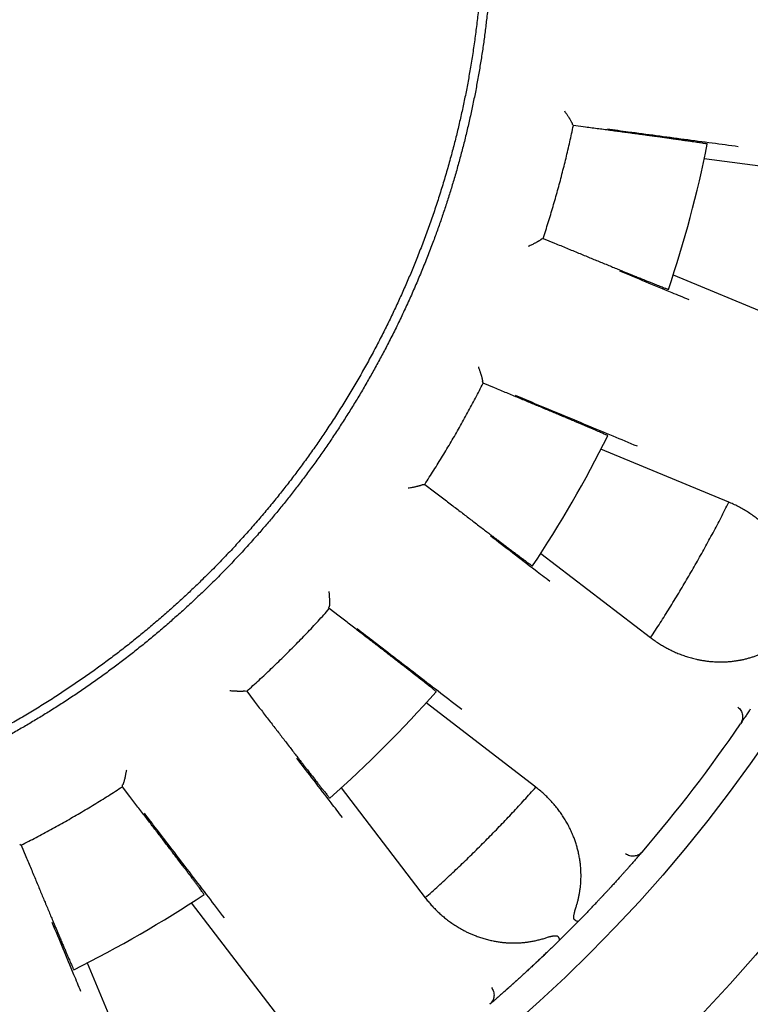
# Model space of a CAD drawing. Header units: millimetres. Extents: x 8 to 428, y 12 to 219.
# Tile 25 of 57: x 236 to 248, y 175 to 191. Entities that reach past the tile are written whole.
import ezdxf

# ---------------------------------------------------------------- set-up
doc = ezdxf.new("R2010")
doc.units = ezdxf.units.MM

msp = doc.modelspace()

# ---------------------------------------------------------------- linework, layer by layer
at = {"color": 7, "linetype": 'Continuous', "lineweight": 30}
for p, q in [((244.67, 189.509), (244.671, 189.512)), ((244.689, 189.488), (244.67, 189.509)), ((244.889, 189.462), (244.689, 189.488)), ((249.061, 188.651), (246.824, 188.945)), ((244.168, 187.638), (244.17, 187.64)), ((244.17, 187.64), (244.197, 187.649)), ((244.197, 187.649), (244.382, 187.572)), ((246.316, 187.052), (248.401, 186.188)), ((243.206, 185.313), (243.207, 185.315)), ((243.219, 185.287), (243.206, 185.313)), ((243.404, 185.211), (243.219, 185.287)), ((247.224, 183.347), (245.139, 184.211)), ((242.236, 183.635), (242.238, 183.637)), ((242.238, 183.637), (242.266, 183.638)), ((242.266, 183.638), (242.426, 183.516)), ((247.237, 183.342), (247.224, 183.347)), ((244.159, 182.513), (245.949, 181.139)), ((240.704, 181.638), (240.706, 181.641)), ((240.71, 181.611), (240.704, 181.638)), ((240.87, 181.488), (240.71, 181.611)), ((245.949, 181.139), (245.961, 181.131)), ((239.334, 180.268), (239.336, 180.27)), ((239.336, 180.27), (239.364, 180.264)), ((239.364, 180.264), (239.486, 180.105)), ((244.077, 178.7), (242.287, 180.073)), ((247.574, 179.97), (247.574, 179.971)), ((247.434, 179.762), (247.415, 179.733)), ((247.451, 179.787), (247.452, 179.789)), ((237.336, 178.708), (237.338, 178.736)), ((237.458, 178.549), (237.336, 178.708)), ((237.338, 178.736), (237.34, 178.738)), ((244.088, 178.691), (244.077, 178.7)), ((240.901, 178.687), (242.275, 176.897)), ((235.662, 177.769), (235.687, 177.756)), ((235.687, 177.756), (235.764, 177.57)), ((245.771, 177.597), (245.772, 177.599)), ((245.815, 177.648), (245.792, 177.622)), ((245.627, 177.432), (245.628, 177.434)), ((245.263, 177.03), (245.265, 177.032)), ((239.835, 175.025), (238.461, 176.815)), ((242.275, 176.897), (242.283, 176.886)), ((236.764, 175.835), (237.627, 173.75)), ((243.943, 175.709), (243.945, 175.711)), ((243.541, 175.347), (243.542, 175.348)), ((243.353, 175.183), (243.326, 175.16)), ((243.375, 175.202), (243.377, 175.203))]:
    msp.add_line(p, q, dxfattribs=at)
for radius in [26, 24]:
    msp.add_circle((228, 192.974), radius, dxfattribs=at)
for radius, start, end in [(19.25, 341.3481, 348.6519), (19.25, 326.3481, 333.6519), (19.25, 311.3481, 318.6519), (23.5, 319.2948, 325.7052), (19.25, 296.3481, 303.6519), (23.5, 314.4747, 315.5253)]:
    msp.add_arc((228, 192.974), radius, start, end, dxfattribs=at)
for points, knots in [([(238.766, 203.74), (238.826, 203.68), (238.945, 203.559), (239.121, 203.374), (239.293, 203.186), (239.463, 202.996), (239.629, 202.802), (239.792, 202.606), (239.947, 202.413), (240.095, 202.223), (240.235, 202.036), (240.373, 201.847), (240.508, 201.656), (240.64, 201.463), (240.772, 201.262), (240.906, 201.053), (241.039, 200.836), (241.169, 200.617), (241.295, 200.395), (241.417, 200.171), (241.536, 199.946), (241.648, 199.724), (241.753, 199.508), (241.851, 199.296), (241.947, 199.082), (242.039, 198.868), (242.128, 198.651), (242.216, 198.427), (242.303, 198.195), (242.388, 197.955), (242.469, 197.713), (242.547, 197.47), (242.62, 197.226), (242.689, 196.981), (242.752, 196.741), (242.81, 196.507), (242.863, 196.279), (242.912, 196.051), (242.957, 195.822), (242.999, 195.592), (243.039, 195.354), (243.075, 195.109), (243.109, 194.856), (243.138, 194.603), (243.164, 194.349), (243.184, 194.095), (243.201, 193.841), (243.213, 193.593), (243.221, 193.353), (243.225, 193.119), (243.225, 192.885), (243.222, 192.651), (243.215, 192.418), (243.205, 192.177), (243.19, 191.93), (243.17, 191.676), (243.146, 191.422), (243.118, 191.168), (243.086, 190.915), (243.049, 190.663), (243.01, 190.418), (242.967, 190.181), (242.923, 189.952), (242.874, 189.723), (242.823, 189.495), (242.768, 189.268), (242.707, 189.035), (242.641, 188.796), (242.569, 188.552), (242.493, 188.308), (242.413, 188.066), (242.329, 187.825), (242.24, 187.586), (242.151, 187.355), (242.06, 187.132), (241.969, 186.917), (241.874, 186.703), (241.776, 186.491), (241.675, 186.28), (241.568, 186.065), (241.453, 185.845), (241.332, 185.621), (241.207, 185.398), (241.078, 185.178), (240.946, 184.96), (240.81, 184.745), (240.674, 184.537), (240.539, 184.338), (240.405, 184.146), (240.268, 183.957), (240.128, 183.77), (239.986, 183.585), (239.836, 183.396), (239.678, 183.205), (239.513, 183.011), (239.344, 182.819), (239.173, 182.631), (238.998, 182.445), (238.82, 182.262), (238.644, 182.088), (238.471, 181.921), (238.3, 181.761), (238.126, 181.605), (237.951, 181.45), (237.773, 181.299), (237.652, 181.2), (237.592, 181.151)], [0, 0, 0, 0, 0.01, 0.02, 0.03, 0.04, 0.05, 0.06, 0.0699999, 0.0791666, 0.0883333, 0.0975, 0.1066666, 0.1158333, 0.125, 0.135, 0.145, 0.155, 0.165, 0.175, 0.185, 0.1949999, 0.2041666, 0.2133333, 0.2225, 0.2316666, 0.2408333, 0.25, 0.26, 0.27, 0.28, 0.29, 0.3, 0.31, 0.3199999, 0.3291666, 0.3383333, 0.3475, 0.3566666, 0.3658333, 0.375, 0.385, 0.395, 0.405, 0.415, 0.425, 0.435, 0.4449999, 0.4541666, 0.4633333, 0.4725, 0.4816666, 0.4908333, 0.5, 0.51, 0.52, 0.53, 0.54, 0.55, 0.56, 0.5699999, 0.5791666, 0.5883333, 0.5975, 0.6066666, 0.6158333, 0.625, 0.635, 0.645, 0.655, 0.665, 0.675, 0.685, 0.6949999, 0.7041666, 0.7133333, 0.7225, 0.7316666, 0.7408333, 0.75, 0.76, 0.77, 0.78, 0.79, 0.8, 0.81, 0.8199999, 0.8291666, 0.8383333, 0.8475, 0.8566666, 0.8658333, 0.875, 0.885, 0.895, 0.905, 0.915, 0.925, 0.935, 0.9449999, 0.9541666, 0.9633333, 0.9725, 0.9816666, 0.9908333, 1, 1, 1, 1]), ([(243.375, 192.974), (243.375, 192.892), (243.374, 192.726), (243.368, 192.478), (243.358, 192.231), (243.344, 191.983), (243.326, 191.736), (243.304, 191.488), (243.278, 191.249), (243.25, 191.016), (243.22, 190.791), (243.186, 190.566), (243.148, 190.342), (243.108, 190.118), (243.064, 189.895), (243.017, 189.672), (242.966, 189.451), (242.913, 189.23), (242.856, 189.01), (242.795, 188.791), (242.733, 188.576), (242.669, 188.367), (242.603, 188.163), (242.535, 187.96), (242.464, 187.758), (242.386, 187.546), (242.3, 187.325), (242.207, 187.095), (242.111, 186.867), (242.01, 186.64), (241.906, 186.415), (241.799, 186.191), (241.691, 185.976), (241.582, 185.768), (241.474, 185.568), (241.363, 185.37), (241.249, 185.173), (241.133, 184.978), (241.013, 184.785), (240.89, 184.593), (240.765, 184.403), (240.637, 184.215), (240.506, 184.03), (240.372, 183.846), (240.239, 183.667), (240.105, 183.494), (239.972, 183.326), (239.836, 183.16), (239.698, 182.996), (239.55, 182.826), (239.393, 182.649), (239.225, 182.466), (239.054, 182.287), (238.88, 182.11), (238.703, 181.936), (238.524, 181.764), (238.347, 181.601), (238.172, 181.445), (238, 181.295), (237.827, 181.149), (237.651, 181.005), (237.473, 180.863), (237.293, 180.725), (237.11, 180.589), (236.926, 180.455), (236.74, 180.325), (236.552, 180.197), (236.362, 180.072), (236.174, 179.952), (235.988, 179.837), (235.804, 179.727), (235.619, 179.619), (235.432, 179.514), (235.234, 179.407), (235.024, 179.297), (234.802, 179.185), (234.579, 179.077), (234.354, 178.973), (234.127, 178.872), (233.899, 178.775), (233.675, 178.685), (233.457, 178.6), (233.244, 178.521), (233.03, 178.445), (232.814, 178.372), (232.598, 178.302), (232.38, 178.236), (232.162, 178.173), (231.943, 178.113), (231.722, 178.056), (231.501, 178.003), (231.28, 177.953), (231.061, 177.907), (230.847, 177.865), (230.636, 177.826), (230.424, 177.791), (230.212, 177.759), (230.071, 177.74), (230, 177.73)], [0, 0, 0, 0, 0.0112, 0.0224, 0.0336, 0.0448, 0.056, 0.0672, 0.0784, 0.088667, 0.098933, 0.1092, 0.119467, 0.129733, 0.14, 0.150267, 0.160533, 0.1708, 0.181067, 0.191333, 0.2016, 0.21128, 0.22096, 0.23064, 0.24032, 0.25, 0.2612, 0.2724, 0.2836, 0.2948, 0.306, 0.3172, 0.3284, 0.338667, 0.348933, 0.3592, 0.369467, 0.379733, 0.39, 0.400267, 0.410533, 0.4208, 0.431067, 0.441333, 0.4516, 0.46128, 0.47096, 0.48064, 0.49032, 0.5, 0.5112, 0.5224, 0.5336, 0.5448, 0.556, 0.5672, 0.5784, 0.588667, 0.598933, 0.6092, 0.619467, 0.629733, 0.64, 0.650267, 0.660533, 0.6708, 0.681067, 0.691333, 0.7016, 0.71128, 0.72096, 0.73064, 0.74032, 0.75, 0.7612, 0.7724, 0.7836, 0.7948, 0.806, 0.8172, 0.8284, 0.838667, 0.848933, 0.8592, 0.869467, 0.879733, 0.89, 0.900267, 0.910533, 0.9208, 0.931067, 0.941333, 0.9516, 0.96128, 0.97096, 0.98064, 0.99032, 1, 1, 1, 1]), ([(244.544, 189.726), (244.549, 189.718), (244.56, 189.704), (244.574, 189.683), (244.586, 189.664), (244.598, 189.646), (244.609, 189.63), (244.616, 189.618), (244.621, 189.611), (244.622, 189.608), (244.624, 189.605), (244.626, 189.603), (244.628, 189.6), (244.629, 189.597), (244.634, 189.59), (244.641, 189.578), (244.649, 189.563), (244.656, 189.549), (244.662, 189.538), (244.666, 189.529), (244.669, 189.521), (244.671, 189.516), (244.671, 189.513), (244.671, 189.512)], [0, 0, 0, 0, 0.081685, 0.157838, 0.228464, 0.293569, 0.359938, 0.419406, 0.431812, 0.44387, 0.455583, 0.466949, 0.47797, 0.488646, 0.498977, 0.572569, 0.642658, 0.709397, 0.772961, 0.833551, 0.891404, 0.946785, 1, 1, 1, 1]), ([(246.874, 189.187), (246.873, 189.187), (246.872, 189.188), (246.863, 189.19), (246.848, 189.192), (246.826, 189.196), (246.799, 189.2), (246.765, 189.205), (246.726, 189.211), (246.681, 189.218), (246.632, 189.225), (246.576, 189.233), (246.528, 189.24), (246.49, 189.245), (246.464, 189.249), (246.437, 189.253), (246.409, 189.257), (246.381, 189.261), (246.352, 189.265), (246.323, 189.269), (246.279, 189.275), (246.22, 189.283), (246.144, 189.294), (246.063, 189.305), (245.977, 189.316), (245.886, 189.329), (245.791, 189.341), (245.695, 189.354), (245.601, 189.367), (245.507, 189.38), (245.41, 189.393), (245.31, 189.406), (245.208, 189.42), (245.103, 189.434), (244.997, 189.448), (244.925, 189.457), (244.889, 189.462)], [0, 0, 0, 0, 0.035303, 0.07067, 0.106102, 0.141599, 0.177162, 0.212791, 0.248486, 0.283533, 0.318645, 0.353822, 0.389065, 0.40293, 0.416806, 0.430691, 0.444587, 0.458493, 0.472409, 0.486336, 0.500273, 0.531942, 0.56423, 0.597137, 0.630662, 0.664808, 0.699572, 0.734956, 0.766427, 0.798371, 0.83079, 0.863684, 0.897051, 0.930893, 0.96521, 1, 1, 1, 1]), ([(245.244, 189.433), (245.358, 189.418), (245.624, 189.383), (246.042, 189.327), (246.498, 189.266), (246.944, 189.207), (247.237, 189.168), (247.378, 189.149)], [0, 0, 0, 0, 0.159715, 0.373553, 0.587391, 0.801228, 1, 1, 1, 1]), ([(244.168, 187.638), (244.168, 187.637), (244.167, 187.634), (244.162, 187.63), (244.156, 187.625), (244.147, 187.619), (244.136, 187.611), (244.125, 187.605), (244.117, 187.6), (244.112, 187.597), (244.108, 187.594), (244.103, 187.592), (244.098, 187.589), (244.089, 187.584), (244.077, 187.577), (244.059, 187.568), (244.038, 187.557), (244.013, 187.545), (243.984, 187.531), (243.963, 187.521), (243.952, 187.516)], [0, 0, 0, 0, 0.053198, 0.108567, 0.166412, 0.227001, 0.298398, 0.373812, 0.394266, 0.415017, 0.436067, 0.457421, 0.479081, 0.501052, 0.559716, 0.628138, 0.706356, 0.794396, 0.892273, 1, 1, 1, 1]), ([(244.382, 187.572), (244.416, 187.558), (244.483, 187.53), (244.582, 187.489), (244.68, 187.449), (244.775, 187.41), (244.868, 187.371), (244.958, 187.334), (245.046, 187.298), (245.134, 187.262), (245.222, 187.226), (245.309, 187.19), (245.392, 187.156), (245.456, 187.13), (245.501, 187.111), (245.531, 187.1), (245.559, 187.088), (245.587, 187.076), (245.614, 187.065), (245.641, 187.055), (245.667, 187.044), (245.709, 187.027), (245.765, 187.004), (245.833, 186.977), (245.896, 186.951), (245.955, 186.928), (246.008, 186.906), (246.056, 186.887), (246.099, 186.87), (246.136, 186.856), (246.167, 186.843), (246.193, 186.834), (246.213, 186.826), (246.228, 186.821), (246.237, 186.818), (246.238, 186.818), (246.239, 186.818)], [0, 0, 0, 0, 0.034771, 0.069071, 0.1029, 0.136257, 0.169143, 0.201557, 0.2335, 0.264971, 0.299658, 0.333754, 0.367259, 0.400173, 0.412942, 0.425621, 0.438208, 0.450705, 0.463109, 0.475423, 0.487646, 0.499777, 0.535928, 0.572013, 0.608031, 0.643984, 0.679872, 0.715695, 0.751453, 0.787148, 0.822779, 0.858347, 0.893853, 0.929297, 0.964679, 1, 1, 1, 1]), ([(246.575, 186.647), (246.483, 186.685), (246.25, 186.782), (245.874, 186.937), (245.59, 187.054), (245.449, 187.112)], [0, 0, 0, 0, 0.244843, 0.622421, 1, 1, 1, 1]), ([(243.14, 185.554), (243.143, 185.546), (243.149, 185.529), (243.157, 185.505), (243.164, 185.484), (243.171, 185.464), (243.177, 185.445), (243.181, 185.432), (243.184, 185.424), (243.185, 185.421), (243.186, 185.417), (243.187, 185.414), (243.188, 185.411), (243.189, 185.408), (243.191, 185.4), (243.195, 185.387), (243.199, 185.37), (243.202, 185.355), (243.205, 185.343), (243.207, 185.333), (243.207, 185.325), (243.207, 185.319), (243.207, 185.316), (243.207, 185.315)], [0, 0, 0, 0, 0.081685, 0.157838, 0.228464, 0.293569, 0.359938, 0.419406, 0.431812, 0.44387, 0.455583, 0.466949, 0.47797, 0.488646, 0.498977, 0.572569, 0.642658, 0.709397, 0.772961, 0.833551, 0.891404, 0.946785, 1, 1, 1, 1]), ([(245.25, 184.431), (245.25, 184.431), (245.249, 184.432), (245.24, 184.437), (245.226, 184.443), (245.207, 184.452), (245.181, 184.463), (245.15, 184.477), (245.114, 184.493), (245.073, 184.511), (245.026, 184.531), (244.975, 184.553), (244.93, 184.572), (244.895, 184.587), (244.87, 184.597), (244.846, 184.608), (244.82, 184.619), (244.794, 184.63), (244.767, 184.641), (244.739, 184.653), (244.699, 184.67), (244.644, 184.693), (244.573, 184.723), (244.497, 184.755), (244.417, 184.788), (244.333, 184.824), (244.244, 184.861), (244.156, 184.898), (244.067, 184.935), (243.98, 184.971), (243.89, 185.009), (243.797, 185.047), (243.702, 185.087), (243.604, 185.128), (243.505, 185.169), (243.438, 185.197), (243.404, 185.211)], [0, 0, 0, 0, 0.0353037, 0.0706717, 0.1061043, 0.1416021, 0.1771656, 0.2127953, 0.2484917, 0.2835394, 0.3186521, 0.3538301, 0.3890738, 0.4029391, 0.4168146, 0.4307004, 0.4445964, 0.4585028, 0.4724194, 0.4863464, 0.5002838, 0.5319521, 0.5642392, 0.5971453, 0.6306706, 0.6648151, 0.6995789, 0.7349623, 0.7664318, 0.7983758, 0.830794, 0.8636867, 0.8970536, 0.9308948, 0.9652103, 1, 1, 1, 1]), ([(243.74, 185.091), (243.846, 185.047), (244.094, 184.944), (244.483, 184.782), (244.908, 184.605), (245.323, 184.432), (245.596, 184.319), (245.727, 184.264)], [0, 0, 0, 0, 0.159715, 0.373553, 0.587391, 0.801228, 1, 1, 1, 1]), ([(242.236, 183.635), (242.235, 183.634), (242.234, 183.632), (242.229, 183.629), (242.221, 183.626), (242.211, 183.622), (242.198, 183.618), (242.186, 183.614), (242.177, 183.612), (242.172, 183.61), (242.166, 183.609), (242.161, 183.607), (242.155, 183.606), (242.146, 183.604), (242.132, 183.6), (242.113, 183.596), (242.089, 183.591), (242.062, 183.585), (242.03, 183.579), (242.008, 183.575), (241.996, 183.573)], [0, 0, 0, 0, 0.053198, 0.108567, 0.166412, 0.227001, 0.298398, 0.373812, 0.394266, 0.415017, 0.436067, 0.457421, 0.479081, 0.501052, 0.559716, 0.628138, 0.706356, 0.794396, 0.892273, 1, 1, 1, 1]), ([(242.426, 183.516), (242.455, 183.494), (242.512, 183.45), (242.597, 183.384), (242.681, 183.32), (242.763, 183.258), (242.843, 183.197), (242.921, 183.137), (242.996, 183.08), (243.072, 183.022), (243.147, 182.964), (243.222, 182.907), (243.294, 182.853), (243.348, 182.811), (243.387, 182.782), (243.413, 182.763), (243.437, 182.744), (243.461, 182.726), (243.485, 182.708), (243.508, 182.69), (243.53, 182.674), (243.566, 182.646), (243.615, 182.609), (243.673, 182.565), (243.728, 182.524), (243.778, 182.487), (243.824, 182.452), (243.865, 182.421), (243.902, 182.394), (243.934, 182.37), (243.961, 182.35), (243.984, 182.334), (244.002, 182.321), (244.014, 182.313), (244.022, 182.308), (244.023, 182.307), (244.024, 182.307)], [0, 0, 0, 0, 0.03477, 0.069069, 0.102897, 0.136253, 0.169138, 0.201552, 0.233493, 0.264964, 0.29965, 0.333745, 0.367249, 0.400162, 0.412931, 0.42561, 0.438197, 0.450693, 0.463097, 0.475411, 0.487633, 0.499764, 0.535916, 0.572001, 0.608021, 0.643975, 0.679863, 0.715687, 0.751447, 0.787142, 0.822774, 0.858343, 0.89385, 0.929295, 0.964678, 1, 1, 1, 1]), ([(245.949, 181.139), (246.002, 181.219), (246.106, 181.379), (246.258, 181.62), (246.407, 181.864), (246.553, 182.109), (246.695, 182.355), (246.833, 182.602), (246.967, 182.848), (247.098, 183.097), (247.182, 183.264), (247.224, 183.347)], [0, 0, 0, 0, 0.112, 0.224, 0.336, 0.448, 0.56, 0.67, 0.78, 0.89, 1, 1, 1, 1]), ([(248.364, 181.632), (248.365, 181.651), (248.366, 181.689), (248.366, 181.745), (248.364, 181.801), (248.36, 181.857), (248.354, 181.914), (248.345, 181.977), (248.333, 182.046), (248.32, 182.103), (248.31, 182.14), (248.305, 182.159), (248.3, 182.179), (248.294, 182.198), (248.288, 182.217), (248.276, 182.255), (248.256, 182.31), (248.227, 182.381), (248.195, 182.451), (248.167, 182.507), (248.143, 182.549), (248.126, 182.579), (248.108, 182.608), (248.089, 182.638), (248.07, 182.667), (248.05, 182.695), (248.02, 182.737), (247.979, 182.79), (247.926, 182.853), (247.87, 182.913), (247.811, 182.97), (247.75, 183.026), (247.686, 183.078), (247.619, 183.128), (247.548, 183.177), (247.473, 183.224), (247.397, 183.267), (247.318, 183.306), (247.264, 183.33), (247.237, 183.342)], [0, 0, 0, 0, 0.021827, 0.04386, 0.066127, 0.088659, 0.11148, 0.135066, 0.166902, 0.19919, 0.20773, 0.216306, 0.224919, 0.23357, 0.242261, 0.250992, 0.284746, 0.318833, 0.353305, 0.38821, 0.404037, 0.419965, 0.435998, 0.452141, 0.468397, 0.484771, 0.501265, 0.540543, 0.580015, 0.619727, 0.659725, 0.700052, 0.74075, 0.780876, 0.824657, 0.868414, 0.912194, 0.956041, 1, 1, 1, 1]), ([(244.304, 182.056), (244.225, 182.116), (244.025, 182.269), (243.702, 182.516), (243.459, 182.703), (243.337, 182.796)], [0, 0, 0, 0, 0.244843, 0.622421, 1, 1, 1, 1]), ([(240.703, 181.889), (240.704, 181.88), (240.706, 181.862), (240.707, 181.837), (240.709, 181.814), (240.71, 181.793), (240.711, 181.773), (240.712, 181.76), (240.712, 181.751), (240.712, 181.748), (240.712, 181.745), (240.713, 181.741), (240.713, 181.738), (240.713, 181.735), (240.713, 181.726), (240.713, 181.713), (240.713, 181.695), (240.712, 181.68), (240.712, 181.668), (240.711, 181.657), (240.709, 181.649), (240.708, 181.644), (240.707, 181.642), (240.706, 181.641)], [0, 0, 0, 0, 0.081685, 0.157838, 0.228464, 0.293569, 0.359938, 0.419406, 0.431812, 0.44387, 0.455583, 0.466949, 0.47797, 0.488646, 0.498977, 0.572569, 0.642658, 0.709397, 0.772961, 0.833551, 0.891404, 0.946785, 1, 1, 1, 1]), ([(242.451, 180.257), (242.451, 180.258), (242.45, 180.259), (242.443, 180.265), (242.431, 180.275), (242.415, 180.289), (242.393, 180.307), (242.367, 180.328), (242.336, 180.352), (242.3, 180.38), (242.261, 180.412), (242.217, 180.446), (242.178, 180.476), (242.148, 180.5), (242.127, 180.516), (242.106, 180.533), (242.084, 180.55), (242.062, 180.568), (242.039, 180.586), (242.015, 180.604), (241.98, 180.631), (241.934, 180.667), (241.873, 180.715), (241.808, 180.765), (241.739, 180.818), (241.667, 180.874), (241.591, 180.933), (241.515, 180.992), (241.439, 181.05), (241.364, 181.108), (241.286, 181.168), (241.207, 181.229), (241.125, 181.292), (241.041, 181.356), (240.956, 181.422), (240.899, 181.466), (240.87, 181.488)], [0, 0, 0, 0, 0.035305, 0.070673, 0.106107, 0.141606, 0.17717, 0.212801, 0.248498, 0.283546, 0.31866, 0.353839, 0.389083, 0.402949, 0.416825, 0.430711, 0.444608, 0.458514, 0.472431, 0.486359, 0.500296, 0.531964, 0.56425, 0.597155, 0.63068, 0.664824, 0.699587, 0.734969, 0.766438, 0.798381, 0.830798, 0.86369, 0.897056, 0.930897, 0.965211, 1, 1, 1, 1]), ([(241.163, 181.286), (241.254, 181.216), (241.467, 181.052), (241.801, 180.795), (242.166, 180.514), (242.522, 180.24), (242.756, 180.06), (242.869, 179.973)], [0, 0, 0, 0, 0.1597151, 0.3735528, 0.5873906, 0.8012283, 1, 1, 1, 1]), ([(237.592, 181.151), (237.532, 181.102), (237.411, 181.005), (237.227, 180.863), (237.041, 180.724), (236.853, 180.587), (236.663, 180.453), (236.47, 180.323), (236.27, 180.19), (236.061, 180.057), (235.843, 179.924), (235.622, 179.794), (235.4, 179.668), (235.175, 179.545), (234.949, 179.427), (234.72, 179.312), (234.49, 179.201), (234.258, 179.094), (234.025, 178.992), (233.792, 178.894), (233.559, 178.8), (233.325, 178.71), (233.095, 178.626), (232.869, 178.548), (232.648, 178.476), (232.426, 178.406), (232.204, 178.341), (231.98, 178.278), (231.755, 178.219), (231.522, 178.162), (231.28, 178.106), (231.03, 178.053), (230.779, 178.004), (230.527, 177.96), (230.274, 177.92), (230.021, 177.883), (229.768, 177.852), (229.513, 177.824), (229.259, 177.801), (229.005, 177.782), (228.753, 177.767), (228.502, 177.757), (228.251, 177.751), (228.084, 177.75), (228, 177.749)], [0, 0, 0, 0, 0.0224, 0.0448001, 0.0672001, 0.0896001, 0.1120001, 0.1344002, 0.1568002, 0.1814402, 0.2060802, 0.2307202, 0.2553601, 0.2800001, 0.3046401, 0.3292801, 0.3539201, 0.37856, 0.4032, 0.4274, 0.4516, 0.4758, 0.5, 0.5224, 0.5448001, 0.5672001, 0.5896001, 0.6120001, 0.6344002, 0.6568002, 0.6814402, 0.7060802, 0.7307202, 0.7553601, 0.7800001, 0.8046401, 0.8292801, 0.8539201, 0.87856, 0.9032, 0.9274, 0.9516, 0.9758, 1, 1, 1, 1]), ([(245.961, 181.131), (245.982, 181.115), (246.025, 181.083), (246.092, 181.039), (246.16, 180.997), (246.23, 180.959), (246.302, 180.923), (246.376, 180.889), (246.453, 180.859), (246.532, 180.831), (246.613, 180.807), (246.677, 180.791), (246.723, 180.781), (246.751, 180.775), (246.779, 180.77), (246.807, 180.765), (246.835, 180.761), (246.864, 180.757), (246.908, 180.752), (246.969, 180.746), (247.046, 180.743), (247.123, 180.743), (247.197, 180.746), (247.267, 180.751), (247.318, 180.758), (247.352, 180.763), (247.37, 180.766), (247.387, 180.769), (247.405, 180.772), (247.422, 180.775), (247.453, 180.781), (247.496, 180.791), (247.553, 180.806), (247.608, 180.823), (247.663, 180.841), (247.718, 180.862), (247.773, 180.885), (247.831, 180.912), (247.89, 180.942), (247.948, 180.974), (247.986, 180.998), (248.005, 181.01)], [0, 0, 0, 0, 0.039965, 0.079839, 0.119654, 0.159444, 0.199243, 0.239086, 0.279683, 0.321257, 0.362469, 0.403365, 0.417074, 0.430754, 0.444408, 0.458037, 0.471644, 0.48523, 0.498797, 0.535312, 0.571257, 0.606672, 0.641604, 0.671982, 0.702056, 0.709887, 0.7177, 0.725495, 0.733274, 0.741037, 0.748785, 0.773942, 0.798781, 0.823327, 0.847607, 0.871648, 0.894969, 0.921756, 0.94816, 0.974225, 1, 1, 1, 1]), ([(239.334, 180.268), (239.333, 180.268), (239.331, 180.267), (239.325, 180.265), (239.317, 180.264), (239.306, 180.263), (239.293, 180.262), (239.28, 180.262), (239.27, 180.261), (239.265, 180.261), (239.26, 180.261), (239.254, 180.261), (239.248, 180.261), (239.239, 180.262), (239.225, 180.262), (239.204, 180.263), (239.18, 180.264), (239.152, 180.266), (239.12, 180.268), (239.098, 180.27), (239.086, 180.271)], [0, 0, 0, 0, 0.0531979, 0.1085668, 0.1664119, 0.2270011, 0.298398, 0.3738116, 0.3942663, 0.415017, 0.4360675, 0.4574211, 0.4790815, 0.5010517, 0.5597163, 0.6281383, 0.7063565, 0.7943959, 0.8922734, 1, 1, 1, 1]), ([(239.486, 180.105), (239.508, 180.076), (239.552, 180.018), (239.618, 179.933), (239.682, 179.849), (239.745, 179.768), (239.807, 179.688), (239.866, 179.611), (239.924, 179.536), (239.982, 179.46), (240.04, 179.385), (240.098, 179.31), (240.153, 179.239), (240.195, 179.185), (240.225, 179.146), (240.245, 179.121), (240.263, 179.097), (240.282, 179.073), (240.3, 179.05), (240.318, 179.027), (240.335, 179.005), (240.363, 178.969), (240.4, 178.921), (240.445, 178.863), (240.487, 178.81), (240.526, 178.76), (240.561, 178.715), (240.593, 178.675), (240.622, 178.639), (240.647, 178.608), (240.668, 178.581), (240.685, 178.56), (240.699, 178.543), (240.709, 178.531), (240.715, 178.524), (240.717, 178.524), (240.717, 178.523)], [0, 0, 0, 0, 0.034774, 0.069077, 0.102909, 0.136269, 0.169158, 0.201575, 0.23352, 0.264995, 0.299685, 0.333784, 0.367292, 0.400208, 0.412979, 0.425659, 0.438247, 0.450744, 0.46315, 0.475465, 0.487689, 0.499821, 0.535969, 0.57205, 0.608065, 0.644015, 0.6799, 0.715719, 0.751475, 0.787166, 0.822794, 0.858359, 0.893862, 0.929302, 0.964682, 1, 1, 1, 1]), ([(247.371, 180.005), (247.38, 179.997), (247.399, 179.981), (247.421, 179.951), (247.438, 179.916), (247.448, 179.878), (247.45, 179.838), (247.445, 179.8), (247.433, 179.764), (247.421, 179.743), (247.415, 179.733)], [0, 0, 0, 0, 0.117113, 0.240732, 0.369104, 0.499992, 0.630881, 0.759256, 0.88288, 1, 1, 1, 1]), ([(247.452, 179.789), (247.453, 179.79), (247.456, 179.794), (247.459, 179.799), (247.463, 179.805), (247.468, 179.812), (247.472, 179.818), (247.477, 179.826), (247.483, 179.834), (247.487, 179.84), (247.489, 179.843)], [0, 0, 0, 0, 0.083803, 0.198447, 0.315469, 0.435036, 0.563215, 0.701291, 0.85157, 1, 1, 1, 1]), ([(247.574, 179.971), (247.569, 179.962), (247.555, 179.941), (247.535, 179.911), (247.514, 179.881), (247.499, 179.858), (247.491, 179.846), (247.488, 179.842)], [0, 0, 0, 0, 0.162916, 0.400823, 0.639394, 0.879101, 1, 1, 1, 1]), ([(247.452, 179.789), (247.45, 179.786), (247.445, 179.778), (247.44, 179.77), (247.435, 179.764), (247.435, 179.763), (247.434, 179.762)], [0, 0, 0, 0, 0.175504, 0.449233, 0.723883, 1, 1, 1, 1]), ([(240.923, 178.208), (240.862, 178.286), (240.708, 178.487), (240.461, 178.808), (240.273, 179.052), (240.18, 179.173)], [0, 0, 0, 0, 0.244843, 0.622421, 1, 1, 1, 1]), ([(237.401, 178.979), (237.4, 178.97), (237.397, 178.952), (237.392, 178.928), (237.387, 178.905), (237.383, 178.884), (237.379, 178.865), (237.376, 178.852), (237.374, 178.844), (237.374, 178.84), (237.373, 178.837), (237.372, 178.834), (237.371, 178.831), (237.371, 178.828), (237.369, 178.819), (237.365, 178.806), (237.36, 178.789), (237.356, 178.775), (237.352, 178.763), (237.348, 178.753), (237.345, 178.746), (237.342, 178.741), (237.341, 178.739), (237.34, 178.738)], [0, 0, 0, 0, 0.081685, 0.157838, 0.228464, 0.293569, 0.359938, 0.419406, 0.431812, 0.44387, 0.455583, 0.466949, 0.47797, 0.488646, 0.498977, 0.572569, 0.642658, 0.709397, 0.772961, 0.833551, 0.891404, 0.946785, 1, 1, 1, 1]), ([(242.275, 176.897), (242.346, 176.961), (242.488, 177.088), (242.697, 177.282), (242.905, 177.478), (243.109, 177.678), (243.31, 177.879), (243.507, 178.081), (243.7, 178.285), (243.89, 178.491), (244.015, 178.63), (244.077, 178.7)], [0, 0, 0, 0, 0.112, 0.224, 0.336, 0.448, 0.56, 0.67, 0.78, 0.89, 1, 1, 1, 1]), ([(244.734, 176.748), (244.74, 176.766), (244.751, 176.802), (244.766, 176.856), (244.778, 176.911), (244.789, 176.967), (244.798, 177.023), (244.806, 177.086), (244.812, 177.156), (244.814, 177.214), (244.814, 177.253), (244.814, 177.273), (244.814, 177.293), (244.813, 177.313), (244.813, 177.333), (244.811, 177.372), (244.806, 177.431), (244.796, 177.507), (244.783, 177.583), (244.77, 177.644), (244.758, 177.691), (244.749, 177.724), (244.74, 177.757), (244.729, 177.791), (244.718, 177.823), (244.706, 177.856), (244.688, 177.904), (244.662, 177.966), (244.627, 178.04), (244.588, 178.113), (244.547, 178.184), (244.502, 178.253), (244.454, 178.32), (244.402, 178.386), (244.346, 178.451), (244.286, 178.516), (244.223, 178.577), (244.157, 178.636), (244.111, 178.673), (244.088, 178.691)], [0, 0, 0, 0, 0.021827, 0.04386, 0.066127, 0.088659, 0.11148, 0.135066, 0.166902, 0.19919, 0.20773, 0.216306, 0.224919, 0.23357, 0.242261, 0.250992, 0.284746, 0.318833, 0.353305, 0.38821, 0.404037, 0.419965, 0.435998, 0.452141, 0.468397, 0.484771, 0.501265, 0.540543, 0.580015, 0.619727, 0.659725, 0.700052, 0.74075, 0.780876, 0.824657, 0.868414, 0.912194, 0.956041, 1, 1, 1, 1]), ([(238.667, 176.95), (238.667, 176.951), (238.667, 176.952), (238.662, 176.96), (238.653, 176.973), (238.64, 176.99), (238.624, 177.013), (238.604, 177.04), (238.58, 177.072), (238.554, 177.108), (238.523, 177.149), (238.49, 177.194), (238.461, 177.233), (238.437, 177.263), (238.422, 177.284), (238.405, 177.306), (238.389, 177.328), (238.372, 177.351), (238.354, 177.374), (238.336, 177.398), (238.309, 177.433), (238.274, 177.48), (238.227, 177.542), (238.177, 177.607), (238.125, 177.676), (238.069, 177.749), (238.011, 177.825), (237.953, 177.902), (237.895, 177.978), (237.837, 178.053), (237.778, 178.131), (237.717, 178.211), (237.654, 178.293), (237.59, 178.377), (237.525, 178.462), (237.481, 178.52), (237.458, 178.549)], [0, 0, 0, 0, 0.0353003, 0.0706648, 0.1060939, 0.1415882, 0.1771482, 0.2127743, 0.2484671, 0.2835113, 0.3186204, 0.3537948, 0.3890349, 0.4028987, 0.4167728, 0.4306572, 0.4445518, 0.4584567, 0.4723719, 0.4862974, 0.5002333, 0.5319048, 0.5641951, 0.5971045, 0.6306331, 0.664781, 0.6995484, 0.7349353, 0.766408, 0.7983552, 0.8307768, 0.8636727, 0.8970431, 0.9308878, 0.9652068, 1, 1, 1, 1]), ([(237.689, 178.277), (237.759, 178.186), (237.922, 177.973), (238.178, 177.638), (238.458, 177.272), (238.731, 176.915), (238.911, 176.681), (238.997, 176.567)], [0, 0, 0, 0, 0.159715, 0.373553, 0.587391, 0.801228, 1, 1, 1, 1]), ([(235.764, 177.57), (235.778, 177.537), (235.805, 177.47), (235.847, 177.37), (235.887, 177.273), (235.927, 177.178), (235.966, 177.085), (236.003, 176.995), (236.04, 176.907), (236.076, 176.82), (236.113, 176.732), (236.149, 176.645), (236.184, 176.562), (236.211, 176.499), (236.23, 176.453), (236.242, 176.424), (236.254, 176.396), (236.265, 176.368), (236.277, 176.341), (236.288, 176.314), (236.299, 176.289), (236.317, 176.247), (236.34, 176.191), (236.369, 176.123), (236.396, 176.061), (236.42, 176.003), (236.443, 175.95), (236.463, 175.903), (236.481, 175.861), (236.497, 175.824), (236.511, 175.793), (236.522, 175.768), (236.531, 175.748), (236.538, 175.734), (236.542, 175.725), (236.543, 175.725), (236.544, 175.724)], [0, 0, 0, 0, 0.0347734, 0.0690755, 0.1029062, 0.1362655, 0.1691532, 0.2015695, 0.2335143, 0.2649876, 0.299677, 0.3337751, 0.3672819, 0.4001975, 0.4129681, 0.4256474, 0.4382355, 0.4507324, 0.4631381, 0.4754526, 0.4876759, 0.499808, 0.5359567, 0.572039, 0.6080552, 0.6440059, 0.6798913, 0.715712, 0.7514683, 0.7871606, 0.8227896, 0.8583556, 0.8938591, 0.9293007, 0.9646808, 1, 1, 1, 1]), ([(245.541, 177.62), (245.551, 177.613), (245.571, 177.6), (245.606, 177.586), (245.644, 177.579), (245.684, 177.579), (245.723, 177.587), (245.758, 177.602), (245.79, 177.622), (245.807, 177.64), (245.815, 177.648)], [0, 0, 0, 0, 0.1171196, 0.2407437, 0.3691188, 0.5000077, 0.6308956, 0.7592675, 0.8828866, 1, 1, 1, 1]), ([(245.728, 177.548), (245.729, 177.549), (245.732, 177.553), (245.737, 177.558), (245.741, 177.564), (245.745, 177.568), (245.748, 177.572), (245.752, 177.575), (245.755, 177.579), (245.759, 177.584), (245.763, 177.589), (245.767, 177.593), (245.77, 177.596), (245.771, 177.597)], [0, 0, 0, 0, 0.08737, 0.202336, 0.303877, 0.392077, 0.466998, 0.534829, 0.613064, 0.702786, 0.804013, 0.916772, 1, 1, 1, 1]), ([(245.792, 177.622), (245.791, 177.621), (245.79, 177.62), (245.785, 177.614), (245.779, 177.607), (245.773, 177.6), (245.771, 177.597)], [0, 0, 0, 0, 0.273352, 0.545274, 0.816306, 1, 1, 1, 1]), ([(245.434, 177.216), (245.434, 177.216), (245.434, 177.216), (245.435, 177.218), (245.437, 177.22), (245.44, 177.224), (245.446, 177.23), (245.453, 177.238), (245.462, 177.248), (245.474, 177.261), (245.488, 177.277), (245.504, 177.294), (245.52, 177.313), (245.536, 177.331), (245.551, 177.347), (245.564, 177.362), (245.576, 177.375), (245.587, 177.388), (245.596, 177.398), (245.605, 177.408), (245.612, 177.416), (245.619, 177.424), (245.624, 177.43), (245.627, 177.432)], [0, 0, 0, 0, 0.004813, 0.012086, 0.026786, 0.04544, 0.068345, 0.099128, 0.130894, 0.189903, 0.251823, 0.329291, 0.410799, 0.496364, 0.573013, 0.645087, 0.711794, 0.773152, 0.829174, 0.879012, 0.923842, 0.965498, 1, 1, 1, 1]), ([(245.728, 177.549), (245.725, 177.545), (245.716, 177.535), (245.698, 177.514), (245.674, 177.486), (245.65, 177.459), (245.633, 177.44), (245.627, 177.432)], [0, 0, 0, 0, 0.116358, 0.357165, 0.596869, 0.835947, 1, 1, 1, 1]), ([(245.435, 177.218), (245.434, 177.217), (245.419, 177.2), (245.388, 177.166), (245.342, 177.115), (245.3, 177.07), (245.273, 177.041), (245.263, 177.03)], [0, 0, 0, 0, 0.020257, 0.293166, 0.565967, 0.839199, 1, 1, 1, 1]), ([(244.965, 176.713), (244.985, 176.733), (245.024, 176.774), (245.069, 176.822), (245.099, 176.855), (245.116, 176.872), (245.13, 176.887), (245.142, 176.9), (245.152, 176.911), (245.16, 176.919), (245.166, 176.925), (245.171, 176.931), (245.177, 176.938), (245.184, 176.944), (245.191, 176.952), (245.199, 176.961), (245.209, 176.972), (245.221, 176.985), (245.235, 176.999), (245.249, 177.014), (245.259, 177.025), (245.263, 177.03)], [0, 0, 0, 0, 0.192601, 0.383577, 0.44279, 0.496924, 0.544967, 0.586925, 0.622808, 0.644724, 0.66396, 0.683893, 0.705235, 0.726894, 0.749573, 0.777668, 0.815259, 0.859134, 0.905635, 0.95439, 1, 1, 1, 1]), ([(242.283, 176.886), (242.3, 176.865), (242.333, 176.823), (242.386, 176.763), (242.442, 176.705), (242.499, 176.65), (242.559, 176.596), (242.622, 176.545), (242.688, 176.496), (242.758, 176.448), (242.829, 176.404), (242.887, 176.372), (242.929, 176.35), (242.955, 176.338), (242.98, 176.326), (243.006, 176.314), (243.033, 176.302), (243.059, 176.291), (243.101, 176.275), (243.158, 176.254), (243.231, 176.23), (243.306, 176.21), (243.378, 176.194), (243.447, 176.181), (243.498, 176.174), (243.532, 176.17), (243.55, 176.168), (243.568, 176.167), (243.585, 176.165), (243.603, 176.164), (243.634, 176.162), (243.679, 176.16), (243.737, 176.16), (243.795, 176.162), (243.853, 176.165), (243.911, 176.171), (243.971, 176.179), (244.033, 176.19), (244.098, 176.204), (244.163, 176.22), (244.205, 176.233), (244.227, 176.24)], [0, 0, 0, 0, 0.0399651, 0.0798389, 0.1196539, 0.1594438, 0.1992428, 0.239086, 0.2796833, 0.3212573, 0.3624689, 0.4033646, 0.4170735, 0.430754, 0.444408, 0.4580373, 0.4716439, 0.4852298, 0.498797, 0.5353125, 0.5712565, 0.6066721, 0.6416041, 0.6719823, 0.7020559, 0.7098867, 0.7176995, 0.7254952, 0.7332742, 0.7410372, 0.748785, 0.7739417, 0.7987808, 0.8233274, 0.8476074, 0.8716477, 0.8949693, 0.9217562, 0.9481597, 0.9742253, 1, 1, 1, 1]), ([(244.71, 176.535), (244.709, 176.536), (244.705, 176.539), (244.702, 176.546), (244.699, 176.554), (244.697, 176.562), (244.696, 176.571), (244.696, 176.581), (244.697, 176.591), (244.698, 176.602), (244.7, 176.617), (244.703, 176.636), (244.709, 176.66), (244.716, 176.687), (244.724, 176.716), (244.731, 176.737), (244.734, 176.748)], [0, 0, 0, 0, 0.036931, 0.0762525, 0.1189217, 0.1656889, 0.206446, 0.2504159, 0.2977767, 0.34867, 0.4032094, 0.4993543, 0.6069565, 0.7261894, 0.8571749, 1, 1, 1, 1]), ([(244.97, 176.718), (244.966, 176.714), (244.942, 176.689), (244.897, 176.642), (244.834, 176.577), (244.79, 176.533), (244.769, 176.51)], [0, 0, 0, 0, 0.056939, 0.369929, 0.684082, 1, 1, 1, 1]), ([(236.661, 175.366), (236.622, 175.458), (236.525, 175.691), (236.37, 176.066), (236.252, 176.349), (236.193, 176.491)], [0, 0, 0, 0, 0.244843, 0.622421, 1, 1, 1, 1]), ([(244.769, 176.51), (244.767, 176.51), (244.763, 176.508), (244.75, 176.512), (244.733, 176.521), (244.718, 176.53), (244.71, 176.535)], [0, 0, 0, 0, 0.247633, 0.500007, 0.752377, 1, 1, 1, 1]), ([(244.464, 176.206), (244.442, 176.184), (244.397, 176.141), (244.332, 176.077), (244.268, 176.016), (244.205, 175.955), (244.144, 175.897), (244.083, 175.84), (244.025, 175.785), (243.967, 175.732), (243.912, 175.681), (243.859, 175.633), (243.809, 175.586), (243.76, 175.542), (243.713, 175.5), (243.669, 175.461), (243.627, 175.423), (243.588, 175.389), (243.552, 175.357), (243.519, 175.327), (243.488, 175.3), (243.461, 175.276), (243.44, 175.258), (243.429, 175.249), (243.425, 175.246)], [0, 0, 0, 0, 0.047025, 0.093792, 0.14039, 0.186908, 0.23344, 0.280074, 0.326902, 0.373595, 0.420042, 0.466333, 0.512558, 0.558808, 0.605177, 0.651753, 0.698408, 0.744822, 0.791086, 0.837293, 0.883536, 0.929908, 0.9765, 1, 1, 1, 1]), ([(244.227, 176.24), (244.236, 176.243), (244.256, 176.249), (244.283, 176.257), (244.303, 176.263), (244.317, 176.266), (244.326, 176.268), (244.334, 176.27), (244.342, 176.272), (244.35, 176.273), (244.362, 176.275), (244.377, 176.277), (244.395, 176.278), (244.409, 176.278), (244.42, 176.276), (244.428, 176.273), (244.435, 176.269), (244.438, 176.266), (244.44, 176.264)], [0, 0, 0, 0, 0.131925, 0.252999, 0.36328, 0.403669, 0.442411, 0.479512, 0.51498, 0.548826, 0.58106, 0.674241, 0.756785, 0.829363, 0.877857, 0.921894, 0.962266, 1, 1, 1, 1]), ([(244.464, 176.206), (244.465, 176.206), (244.466, 176.208), (244.466, 176.212), (244.465, 176.218), (244.463, 176.224), (244.46, 176.232), (244.455, 176.242), (244.448, 176.252), (244.443, 176.26), (244.44, 176.264)], [0, 0, 0, 0, 0.115351, 0.234337, 0.356614, 0.481757, 0.609264, 0.738563, 0.869029, 1, 1, 1, 1]), ([(243.945, 175.711), (243.95, 175.716), (243.96, 175.725), (243.975, 175.739), (243.989, 175.752), (244.002, 175.764), (244.013, 175.775), (244.022, 175.784), (244.031, 175.792), (244.04, 175.8), (244.051, 175.81), (244.061, 175.82), (244.073, 175.831), (244.087, 175.844), (244.103, 175.859), (244.12, 175.875), (244.14, 175.893), (244.16, 175.913), (244.183, 175.935), (244.208, 175.958), (244.234, 175.983), (244.252, 176.001), (244.262, 176.01)], [0, 0, 0, 0, 0.044787, 0.092743, 0.138518, 0.181882, 0.219352, 0.250062, 0.274536, 0.306801, 0.339042, 0.372466, 0.410704, 0.454777, 0.504041, 0.558567, 0.618768, 0.684734, 0.755152, 0.831165, 0.91278, 1, 1, 1, 1]), ([(243.542, 175.348), (243.545, 175.351), (243.553, 175.358), (243.563, 175.366), (243.574, 175.377), (243.587, 175.387), (243.6, 175.399), (243.613, 175.411), (243.627, 175.424), (243.646, 175.44), (243.667, 175.459), (243.691, 175.48), (243.71, 175.497), (243.723, 175.51), (243.732, 175.517), (243.74, 175.525), (243.748, 175.532), (243.753, 175.537), (243.757, 175.54), (243.758, 175.541), (243.758, 175.541), (243.758, 175.541)], [0, 0, 0, 0, 0.045257, 0.099684, 0.161061, 0.23076, 0.291376, 0.357154, 0.428112, 0.503456, 0.613836, 0.71738, 0.81407, 0.84854, 0.882026, 0.914525, 0.945003, 0.969459, 0.987909, 0.995185, 1, 1, 1, 1]), ([(243.354, 175.433), (243.361, 175.423), (243.375, 175.403), (243.388, 175.368), (243.396, 175.33), (243.396, 175.291), (243.388, 175.252), (243.373, 175.216), (243.352, 175.185), (243.334, 175.168), (243.326, 175.16)], [0, 0, 0, 0, 0.117113, 0.240732, 0.369104, 0.499992, 0.630881, 0.759256, 0.88288, 1, 1, 1, 1]), ([(243.377, 175.203), (243.374, 175.201), (243.367, 175.195), (243.36, 175.189), (243.354, 175.184), (243.353, 175.183), (243.353, 175.183)], [0, 0, 0, 0, 0.175504, 0.449233, 0.723883, 1, 1, 1, 1]), ([(243.377, 175.203), (243.378, 175.205), (243.381, 175.207), (243.386, 175.212), (243.392, 175.217), (243.398, 175.222), (243.404, 175.227), (243.41, 175.233), (243.418, 175.239), (243.423, 175.244), (243.426, 175.246)], [0, 0, 0, 0, 0.083803, 0.198447, 0.315469, 0.435036, 0.563215, 0.701291, 0.85157, 1, 1, 1, 1])]:
    msp.add_open_spline(points, degree=3, knots=knots, dxfattribs=at)
for points in [[(244.197, 187.649), (244.225, 187.735), (244.28, 187.908), (244.359, 188.168), (244.434, 188.43), (244.504, 188.693), (244.57, 188.957), (244.633, 189.222), (244.671, 189.399), (244.689, 189.488)], [(242.266, 183.638), (242.316, 183.714), (242.414, 183.867), (242.558, 184.098), (242.698, 184.332), (242.834, 184.567), (242.966, 184.805), (243.095, 185.045), (243.177, 185.207), (243.219, 185.287)], [(239.364, 180.264), (239.431, 180.325), (239.566, 180.446), (239.764, 180.633), (239.96, 180.822), (240.152, 181.015), (240.342, 181.21), (240.528, 181.408), (240.65, 181.543), (240.71, 181.611)], [(235.687, 177.756), (235.768, 177.797), (235.929, 177.88), (236.169, 178.008), (236.407, 178.141), (236.643, 178.277), (236.876, 178.417), (237.108, 178.56), (237.26, 178.659), (237.336, 178.708)]]:
    msp.add_open_spline(points, degree=3, dxfattribs=at)

doc.saveas('drawing.dxf')
